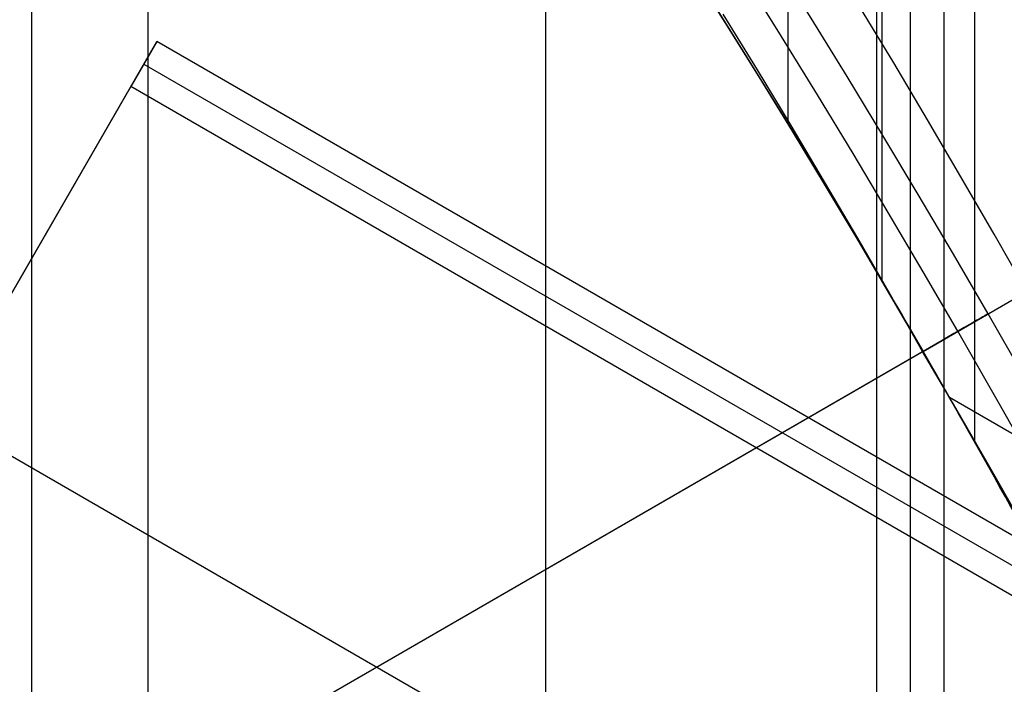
# Model space of a CAD drawing. Extents: x 19499 to 20475, y -6718 to -5871.
# Tile 52 of 60: x 20042.37 to 20048.96, y -6368.18 to -6363.74. Entities that reach past the tile are written whole.
import ezdxf

# ---------------------------------------------------------------- set-up
doc = ezdxf.new("R2010")
doc.units = 0
doc.layers.get('0').update_dxf_attribs({"linetype": 'CONTINUOUS'})
doc.layers.add('BLANCO_METALICO', color=7, linetype='CONTINUOUS')
doc.layers.add('COLOR', color=7, linetype='CONTINUOUS')

msp = doc.modelspace()

# ---------------------------------------------------------------- linework, layer by layer
for p, q in [((20042.45612619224, -6371.428438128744, 77.34362206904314), (20042.45612619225, -5871.438871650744, 77.34362206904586)), ((20043.23274743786, -6371.428438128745, 77.76656555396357), (20043.23274743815, -5871.474274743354, 77.76656555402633)), ((20045.89218524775, -6371.428438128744, 78.13689880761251), (20045.89218524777, -5872.444714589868, 78.13689880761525)), ((20048.10172094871, -5877.438871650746, 80.45597219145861), (20048.1017209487, -6371.428438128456, 80.4559721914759)), ((20048.32667200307, -5877.438871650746, 79.48160212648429), (20048.32667200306, -6371.428438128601, 79.48160212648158)), ((20048.55162305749, -5877.438871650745, 78.50723206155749), (20048.55162305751, -6371.428438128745, 78.50723206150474)), ((20047.51231863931, -6364.439833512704, 83.00895408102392), (20047.51231863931, -6360.200023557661, 83.00895408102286)), ((20048.13788688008, -6361.133881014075, 80.29932033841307), (20048.13788688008, -6365.48367449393, 80.29932033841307)), ((20048.75843072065, -6362.091957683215, 77.61144966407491), (20048.75843072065, -6366.56106946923, 77.61144966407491)), ((20035.85851178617, -6376.761025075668, 55.76924897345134), (20043.29166782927, -6363.886421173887, 52.33709039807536)), ((20043.29166782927, -6363.886421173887, 52.33709039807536), (20043.11764284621, -6364.187841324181, 50.82952022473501)), ((20471.09918162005, -6610.881204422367, 52.33709039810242), (20043.29166782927, -6363.886421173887, 52.33709039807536)), ((20043.20465533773, -6364.037131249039, 51.58330531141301), (20471.01216912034, -6611.031914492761, 51.58330531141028)), ((20043.11764284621, -6364.187841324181, 50.82952022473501), (20040.58159168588, -6368.580410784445, 51.53582294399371)), ((20470.92515662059, -6611.182624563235, 50.82952022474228), (20043.11764284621, -6364.187841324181, 50.82952022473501)), ((20048.41372702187, -6365.957210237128, 89.37470231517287), (20050.40558545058, -6364.807210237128, 89.37470231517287)), ((20048.41372702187, -6365.957210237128, 46.50000292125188), (20049.1065473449, -6365.557210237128, 46.50000292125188)), ((20030.45425899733, -6376.326113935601, 103.0887206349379), (20048.64663093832, -6365.82274309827, 89.05580518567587)), ((20032.08808897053, -6375.382821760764, 88.12500292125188), (20048.41112858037, -6365.958710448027, 88.12500292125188)), ((20048.41372702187, -6365.957210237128, 89.37470231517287), (20048.41112858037, -6365.958710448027, 88.12500292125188)), ((20048.41112858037, -6365.958710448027, 88.12500292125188), (20048.41372702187, -6365.957210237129, 79.10452541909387)), ((20048.41372702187, -6365.957210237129, 79.10452541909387), (20048.75843072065, -6366.56106946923, 77.61144966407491)), ((20048.41372702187, -6365.957210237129, 77.53186854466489), (20048.41372702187, -6365.957210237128, 46.50000292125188)), ((20052.37312172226, -6368.449017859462, 54.89007228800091), (20048.59045988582, -6366.265097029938, 54.89007228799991)), ((20041.84961726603, -6366.384126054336, 51.18267158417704), (20473.9086815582, -6615.833543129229, 51.18267158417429))]:
    msp.add_line(p, q)
at = {"extrusion": (-0.22495105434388, -7.42592876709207e-14, 0.9743700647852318)}
msp.add_lwpolyline([(6365.65021169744, 19427.3688284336), (6365.139662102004, 19427.67779683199), (6364.631116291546, 19427.99146154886), (6364.124634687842, 19428.30980361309), (6363.620277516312, 19428.63280297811), (6363.1181047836, 19428.96043852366), (6362.618176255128, 19429.2926880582), (6362.120551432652, 19429.62952832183), (6361.625289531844, 19429.97093498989), (6361.132449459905, 19430.31688267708), (6360.642089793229, 19430.66734494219), (6360.154268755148, 19431.02229429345), (6359.669044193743, 19431.38170219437), (6359.186473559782, 19431.74553907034), (6358.706613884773, 19432.11377431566), (6358.229521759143, 19432.48637630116), (6357.755253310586, 19432.86331238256), (6357.283864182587, 19433.2445489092), (6356.81540951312, 19433.63005123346), (6356.349943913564, 19434.01978372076), (6355.887521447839, 19434.41370976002), (6355.428195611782, 19434.81179177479), (6354.97201931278, 19435.21399123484), (6354.519044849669, 19435.62026866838), (6354.069323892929, 19436.03058367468), (6353.622907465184, 19436.4448949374), (6353.179845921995, 19436.86316023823), (6352.740188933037, 19437.2853364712), (6352.303985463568, 19437.71137965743), (6351.871283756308, 19438.14124496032), (6351.442131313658, 19438.57488670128), (6351.016574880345, 19439.01225837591), (6350.594660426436, 19439.45331267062), (6350.176433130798, 19439.89800147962), (6349.761937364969, 19440.34627592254), (6349.351216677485, 19440.79808636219), (6348.944313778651, 19441.25338242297), (6348.541270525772, 19441.71211300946), (6348.142127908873, 19442.17422632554), (6347.746926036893, 19442.63966989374), (6347.355704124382, 19443.10839057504), (6346.968500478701, 19443.58033458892), (6346.585352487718, 19444.05544753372), (6346.206296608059, 19444.53367440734), (6345.83136835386, 19445.01495962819), (6345.460602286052, 19445.49924705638), (6345.094032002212, 19445.98648001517), (6344.731690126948, 19446.47660131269), (6344.37360830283, 19446.96955326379), (6344.019817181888, 19447.4652777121), (6343.670346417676, 19447.96371605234), (6343.32522465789, 19448.46480925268), (6342.984479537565, 19448.96849787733), (6342.648137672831, 19449.47472210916), (6342.316224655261, 19449.98342177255), (6341.988765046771, 19450.49453635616), (6341.665782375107, 19451.00800503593), (6341.34729912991, 19451.52376669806), (6341.033336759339, 19452.04175996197), (6340.723915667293, 19452.5619232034), (6340.419055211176, 19453.08419457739), (6340.118773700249, 19453.60851204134), (6339.823088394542, 19454.13481337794), (6339.53201550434, 19454.66303621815), (6339.245570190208, 19455.19311806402), (6338.963766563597, 19455.72499631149), (6338.686617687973, 19456.25860827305), (6338.41413558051, 19456.7938912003), (6338.146331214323, 19457.33078230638), (6337.883214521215, 19457.86921878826), (6337.624794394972, 19458.40913784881), (6337.371078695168, 19458.9504767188), (6337.122074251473, 19459.4931726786), (6336.877786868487, 19460.03716307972), (6336.638221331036, 19460.58238536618), (6336.403381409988, 19461.1287770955), (6336.173269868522, 19461.67627595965), (6335.947888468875, 19462.22481980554), (6335.727237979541, 19462.77434665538), (6335.511318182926, 19463.32479472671), (6335.300127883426, 19463.87610245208), (6335.093664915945, 19464.42820849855), (6334.891926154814, 19464.98105178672), (6334.694907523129, 19465.5345715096), (6334.502604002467, 19466.088707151), (6334.315009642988, 19466.64339850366), (6334.132117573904, 19467.198585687), (6333.95392001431, 19467.75420916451), (6333.780408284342, 19468.31020976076), (6333.611572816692, 19468.86652867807), (6333.447403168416, 19469.42310751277), (6333.28788803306, 19469.97988827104), (6333.133015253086, 19470.53681338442), (6332.982771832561, 19471.09382572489), (6332.837143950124, 19471.6508686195), (6332.696116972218, 19472.20788586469), (6332.559675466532, 19472.76482174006), (6332.427803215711, 19473.32162102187), (6332.300483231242, 19473.87822899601), (6332.177697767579, 19474.43459147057), (6332.05942833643, 19474.99065478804), (6331.945655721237, 19475.54636583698), (6331.836359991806, 19476.10167206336), (6331.731520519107, 19476.65652148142), (6331.631115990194, 19477.2108626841), (6331.535124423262, 19477.76464485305), (6331.443523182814, 19478.31781776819), (6331.356288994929, 19478.87033181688), (6331.273397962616, 19479.42213800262), (6331.194825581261, 19479.97318795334), (6331.120546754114, 19480.52343392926), (6331.05053580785, 19481.07282883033), (6330.984766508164, 19481.62132620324), (6330.923212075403, 19482.16888024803), (6330.865845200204, 19482.71544582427), (6330.81263805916, 19483.26097845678), (6330.76356233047, 19483.80543434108), (6330.718589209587, 19484.34877034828), (6330.677689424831, 19484.89094402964), (6330.640833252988, 19485.43191362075), (6330.607990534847, 19485.97163804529), (6330.579130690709, 19486.5100769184), (6330.554222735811, 19487.04719054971), (6330.533235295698, 19487.58293994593), (6330.516136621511, 19488.11728681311), (6330.502894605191, 19488.65019355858), (6330.493476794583, 19489.18162329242), (6330.487850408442, 19489.71153982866), (6330.48598235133, 19490.23990768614), (6330.487781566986, 19490.75844860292), (6330.493200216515, 19491.27848183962), (6330.502269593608, 19491.79997387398), (6330.515020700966, 19492.32289052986), (6330.531484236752, 19492.84719697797), (6330.551690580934, 19493.3728577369), (6330.575669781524, 19493.89983667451), (6330.603451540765, 19494.42809700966), (6330.635065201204, 19494.95760131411), (6330.670539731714, 19495.48831151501), (6330.709903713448, 19496.02018889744), (6330.753185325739, 19496.55319410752), (6330.800412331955, 19497.08728715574), (6330.851612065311, 19497.62242742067), (6330.906811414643, 19498.158573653), (6330.966036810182, 19498.69568398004), (6331.029314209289, 19499.23371591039), (6331.096669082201, 19499.77262633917), (6331.168126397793, 19500.3123715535), (6331.243710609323, 19500.85290723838), (6331.323445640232, 19501.39418848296), (6331.407354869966, 19501.93616978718), (6331.495461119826, 19502.47880506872), (6331.587786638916, 19503.0220476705), (6331.684353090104, 19503.56585036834), (6331.7851815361, 19504.11016537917), (6331.890292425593, 19504.65494436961), (6331.999705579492, 19505.20013846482), (6332.113440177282, 19505.74569825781), (6332.231514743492, 19506.29157381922), (6332.353947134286, 19506.83771470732), (6332.48075452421, 19507.38406997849), (6332.611953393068, 19507.93058819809), (6332.747559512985, 19508.47721745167), (6332.887587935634, 19509.02390535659), (6333.032052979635, 19509.570599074), (6333.180968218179, 19510.11724532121), (6333.334346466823, 19510.66379038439), (6333.492199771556, 19511.21018013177), (6333.65453939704, 19511.75636002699), (6333.821375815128, 19512.30227514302), (6333.99271869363, 19512.84787017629), (6334.168576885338, 19513.39308946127), (6334.348958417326, 19513.93787698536), (6334.53387048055, 19514.48217640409), (6334.723319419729, 19515.02593105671), (6334.917310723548, 19515.56908398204), (6335.115849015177, 19516.11157793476), (6335.318938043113, 19516.65335540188), (6335.526580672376, 19517.19435861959), (6335.738778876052, 19517.73452959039), (6335.955533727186, 19518.27381010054), (6336.176845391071, 19518.81214173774), (6336.402713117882, 19519.34946590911), (6336.633135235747, 19519.88572385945), (6336.868109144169, 19520.42085668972), (6337.107631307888, 19520.95480537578), (6337.351697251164, 19521.48751078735), (6337.600301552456, 19522.01891370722), (6337.853437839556, 19522.54895485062), (6338.111098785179, 19523.07757488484), (6338.373276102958, 19523.60471444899), (6338.639960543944, 19524.13031417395), (6338.911141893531, 19524.65431470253), (6339.186808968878, 19525.17665670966), (6339.466949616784, 19525.69728092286), (6339.751550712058, 19526.21612814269), (6340.040598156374, 19526.73313926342), (6340.334076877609, 19527.24825529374), (6340.631970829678, 19527.76141737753), (6340.934262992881, 19528.27256681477), (6341.240935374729, 19528.78164508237), (6341.551969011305, 19529.28859385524), (6341.867343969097, 19529.79335502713), (6342.187039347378, 19530.2958707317), (6342.51103328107, 19530.7960833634), (6342.839302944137, 19531.29393559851), (6343.171824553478, 19531.78937041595), (6343.508573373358, 19532.28233111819), (6343.849523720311, 19532.77276135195), (6344.194648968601, 19533.26060512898), (6344.543921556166, 19533.74580684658), (6344.897312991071, 19534.22831130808), (6345.254793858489, 19534.70806374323), (6345.61633382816, 19535.18500982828), (6345.981901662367, 19535.65909570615), (6346.351465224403, 19536.13026800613), (6346.724991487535, 19536.59847386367), (6347.102446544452, 19537.06366093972), (6347.483795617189, 19537.52577744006), (6347.869003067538, 19537.98477213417), (6348.258032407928, 19538.44059437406), (6348.650846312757, 19538.89319411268), (6349.047406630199, 19539.34252192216), (6349.447674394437, 19539.78852901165), (6349.851609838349, 19540.23116724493), (6350.259172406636, 19540.67038915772), (6350.670320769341, 19541.10614797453), (6351.085012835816, 19541.5383976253), (6351.503205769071, 19541.96709276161), (6351.924856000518, 19542.39218877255), (6352.3499192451, 19542.81364180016), (6352.778350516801, 19543.23140875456), (6353.210104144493, 19543.64544732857), (6353.645133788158, 19544.05571601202), (6354.083392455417, 19544.46217410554), (6354.524832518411, 19544.86478173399), (6354.96940573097, 19545.26349985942), (6355.417063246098, 19545.65829029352), (6355.867755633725, 19546.04911570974), (6356.32143289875, 19546.4359396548), (6356.77804449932, 19546.81872655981), (6357.237539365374, 19547.1974417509), (6357.699865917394, 19547.5720514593), (6358.164972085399, 19547.94252283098), (6358.632805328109, 19548.30882393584), (6359.103312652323, 19548.67092377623), (6359.576440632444, 19549.02879229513), (6360.052135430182, 19549.3824003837), (6360.530342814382, 19549.73171988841), (6361.011008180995, 19550.07672361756), (6361.49407657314, 19550.4173853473), (6361.979492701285, 19550.7536798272), (6362.467200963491, 19551.08558278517), (6362.957145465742, 19551.41307093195), (6363.449270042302, 19551.73612196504), (6363.943518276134, 19552.05471457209), (6364.439833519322, 19552.36882843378)], dxfattribs=at)
at = {"extrusion": (-0.2249510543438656, 5.193090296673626e-14, 0.9743700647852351)}
msp.add_lwpolyline([(6365.957210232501, 19552.0150576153), (6365.443096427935, 19551.70746831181), (6364.93096886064, 19551.39512772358), (6364.420888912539, 19551.07805444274), (6363.912917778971, 19550.75626815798), (6363.40711644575, 19550.42978965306), (6362.903545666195, 19550.09864080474), (6362.402265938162, 19549.76284458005), (6361.903337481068, 19549.42242503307), (6361.406820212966, 19549.07740730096), (6360.912773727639, 19548.72781759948), (6360.421257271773, 19548.37368321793), (6359.932329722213, 19548.01503251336), (6359.446049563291, 19547.65189490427), (6358.962474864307, 19547.28430086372), (6358.481663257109, 19546.91228191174), (6358.003671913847, 19546.53587060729), (6357.52855752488, 19546.15510053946), (6357.056376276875, 19545.77000631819), (6356.587183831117, 19545.38062356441), (6356.121035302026, 19544.98698889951), (6355.657985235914, 19544.58913993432), (6355.198087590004, 19544.18711525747), (6354.74139571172, 19543.78095442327), (6354.287962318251, 19543.37069793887), (6353.837839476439, 19542.95638725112), (6353.391078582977, 19542.53806473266), (6352.947730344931, 19542.11577366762), (6352.507844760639, 19541.68955823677), (6352.071471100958, 19541.25946350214), (6351.638657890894, 19540.82553539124), (6351.209452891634, 19540.38782068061), (6350.783903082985, 19539.94636697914), (6350.362054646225, 19539.50122271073), (6349.943952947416, 19539.05243709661), (6349.52964252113, 19538.60006013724), (6349.119167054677, 19538.14414259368), (6348.712569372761, 19537.68473596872), (6348.309891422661, 19537.2218924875), (6347.911174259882, 19536.7556650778), (6347.516458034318, 19536.28610734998), (6347.125781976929, 19535.81327357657), (6346.739184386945, 19535.33721867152), (6346.356702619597, 19534.85799816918), (6345.978373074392, 19534.37566820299), (6345.604231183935, 19533.89028548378), (6345.234311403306, 19533.40190727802), (6344.8686472, 19532.91059138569), (6344.507271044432, 19532.41639611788), (6344.150214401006, 19531.91938027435), (6343.797507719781, 19531.41960312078), (6343.449180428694, 19530.9171243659), (6343.105260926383, 19530.41200413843), (6342.765776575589, 19529.90430296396), (6342.430753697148, 19529.39408174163), (6342.100217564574, 19528.88140172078), (6341.774192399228, 19528.36632447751), (6341.452701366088, 19527.84891189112), (6341.135766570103, 19527.32922612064), (6340.823409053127, 19526.80732958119), (6340.515648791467, 19526.28328492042), (6340.212504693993, 19525.75715499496), (6339.913994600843, 19525.22900284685), (6339.620135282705, 19524.69889168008), (6339.330942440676, 19524.16688483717), (6339.046430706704, 19523.6330457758), (6338.766613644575, 19523.0974380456), (6338.49150375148, 19522.56012526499), (6338.221112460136, 19522.02117109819), (6337.955450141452, 19521.4806392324), (6337.694526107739, 19520.93859335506), (6337.438348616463, 19520.39509713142), (6337.186924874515, 19519.85021418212), (6336.94026104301, 19519.3040080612), (6336.69836224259, 19518.75654223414), (6336.461232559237, 19518.2078800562), (6336.228875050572, 19517.65808475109), (6336.001291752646, 19517.10721938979), (6335.778483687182, 19516.55534686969), (6335.560450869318, 19516.00252989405), (6335.347192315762, 19515.4488309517), (6335.138706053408, 19514.89431229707), (6334.934989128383, 19514.33903593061), (6334.7360376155, 19513.78306357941), (6334.541846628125, 19513.22645667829), (6334.352410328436, 19512.66927635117), (6334.167721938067, 19512.11158339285), (6333.987773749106, 19511.55343825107), (6333.812557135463, 19510.99490100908), (6333.642062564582, 19510.43603136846), (6333.476279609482, 19509.87688863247), (6333.315196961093, 19509.31753168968), (6333.158802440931, 19508.75801899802), (6333.007083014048, 19508.19840856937), (6332.860024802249, 19507.6387579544), (6332.717613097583, 19507.07912422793), (6332.579832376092, 19506.51956397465), (6332.446666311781, 19505.96013327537), (6332.318097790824, 19505.40088769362), (6332.194108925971, 19504.84188226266), (6332.074681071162, 19504.28317147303), (6331.959794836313, 19503.72480926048), (6331.849430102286, 19503.1668489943), (6331.743566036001, 19502.60934346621), (6331.642181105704, 19502.05234487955), (6331.545253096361, 19501.49590483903), (6331.452759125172, 19500.94007434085), (6331.364675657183, 19500.38490376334), (6331.280978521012, 19499.83044285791), (6331.20164292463, 19499.27674074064), (6331.126643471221, 19498.72384588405), (6331.055954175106, 19498.17180610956), (6330.989548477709, 19497.62066858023), (6330.927399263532, 19497.07047979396), (6330.869478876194, 19496.52128557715), (6330.815759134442, 19495.97313107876), (6330.766211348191, 19495.4260607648), (6330.720806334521, 19494.88011841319), (6330.67951443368, 19494.33534710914), (6330.642305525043, 19493.79178924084), (6330.609149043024, 19493.24948649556), (6330.580013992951, 19492.70847985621), (6330.554868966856, 19492.16880959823), (6330.533682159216, 19491.63051528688), (6330.516421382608, 19491.09363577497), (6330.503054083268, 19490.55820920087), (6330.493547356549, 19490.02427298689), (6330.487867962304, 19489.49186383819), (6330.485982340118, 19488.96101774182), (6330.487734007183, 19488.44937446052), (6330.493009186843, 19487.93627781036), (6330.501837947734, 19487.4217599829), (6330.514250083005, 19486.90585378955), (6330.530275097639, 19486.38859266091), (6330.549942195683, 19485.87001064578), (6330.573280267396, 19485.35014240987), (6330.600317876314, 19484.8290232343), (6330.631083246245, 19484.30668901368), (6330.665604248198, 19483.78317625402), (6330.703908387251, 19483.25852207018), (6330.746022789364, 19482.73276418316), (6330.791974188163, 19482.20594091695), (6330.841788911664, 19481.67809119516), (6330.895492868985, 19481.14925453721), (6330.953111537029, 19480.61947105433), (6331.014669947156, 19480.08878144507), (6331.080192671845, 19479.55722699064), (6331.149703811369, 19479.02484954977), (6331.223226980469, 19478.49169155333), (6331.300785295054, 19477.95779599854), (6331.382401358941, 19477.42320644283), (6331.468097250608, 19476.88796699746), (6331.557894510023, 19476.35212232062), (6331.651814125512, 19475.81571761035), (6331.749876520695, 19475.27879859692), (6331.852101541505, 19474.7414115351), (6331.958508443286, 19474.20360319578), (6332.069115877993, 19473.6654208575), (6332.183941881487, 19473.12691229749), (6332.303003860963, 19472.58812578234), (6332.426318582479, 19472.04911005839), (6332.553902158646, 19471.50991434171), (6332.685770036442, 19470.97058830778), (6332.821936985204, 19470.43118208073), (6332.962417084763, 19469.89174622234), (6333.107223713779, 19469.35233172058), (6333.25636953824, 19468.81298997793), (6333.409866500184, 19468.27377279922), (6333.567725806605, 19467.73473237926), (6333.729957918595, 19467.19592129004), (6333.896572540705, 19466.65739246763), (6334.067578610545, 19466.11919919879), (6334.242984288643, 19465.5813951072), (6334.422796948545, 19465.04403413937), (6334.60702316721, 19464.50717055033), (6334.79566871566, 19463.97085888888), (6334.98873854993, 19463.43515398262), (6335.186236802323, 19462.90011092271), (6335.388166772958, 19462.36578504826), (6335.594530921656, 19461.8322319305), (6335.805330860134, 19461.29950735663), (6336.020567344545, 19460.76766731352), (6336.240240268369, 19460.23676797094), (6336.464348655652, 19459.70686566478), (6336.692890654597, 19459.17801687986), (6336.925863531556, 19458.65027823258), (6337.163263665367, 19458.12370645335), (6337.405086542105, 19457.59835836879), (6337.651326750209, 19457.07429088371), (6337.901977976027, 19456.55156096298), (6338.157032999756, 19456.0302256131), (6338.416483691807, 19455.51034186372), (6338.68032100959, 19454.99196674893), (6338.948534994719, 19454.47515728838), (6339.221114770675, 19453.95997046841), (6339.498048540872, 19453.44646322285), (6339.7793235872, 19452.93469241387), (6340.064926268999, 19452.42471481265), (6340.354842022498, 19451.91658708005), (6340.649055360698, 19451.41036574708), (6340.947549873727, 19450.90610719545), (6341.25030822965, 19450.40386763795), (6341.557312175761, 19449.90370309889), (6341.868542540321, 19449.40566939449), (6342.183979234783, 19448.90982211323), (6342.503601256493, 19448.41621659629), (6342.827386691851, 19447.92490791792), (6343.155312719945, 19447.43595086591), (6343.487355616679, 19446.94939992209), (6343.823490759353, 19446.46530924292), (6344.163692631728, 19445.98373264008), (6344.507934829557, 19445.50472356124), (6344.856190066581, 19445.02833507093), (6345.208430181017, 19444.55461983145), (6345.564626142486, 19444.08363008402), (6345.924748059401, 19443.61541762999), (6346.288765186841, 19443.15003381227), (6346.65664593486, 19442.68752949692), (6347.028357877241, 19442.22795505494), (6347.403867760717, 19441.77136034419), (6347.783141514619, 19441.31779469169), (6348.166144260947, 19440.86730687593), (6348.552840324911, 19440.41994510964), (6348.943193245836, 19439.97575702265), (6349.33716578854, 19439.53478964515), (6349.734719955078, 19439.09708939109), (6350.135816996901, 19438.66270204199), (6350.540417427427, 19438.23167273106), (6350.948481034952, 19437.80404592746), (6351.35996689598, 19437.37986542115), (6351.774833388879, 19436.95917430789), (6352.193038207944, 19436.54201497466), (6352.614538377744, 19436.12842908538), (6353.039290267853, 19435.71845756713), (6353.467249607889, 19435.31214059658), (6353.898371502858, 19434.90951758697), (6354.332610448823, 19434.51062717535), (6354.769920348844, 19434.11550721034), (6355.210254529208, 19433.72419474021), (6355.653565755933, 19433.33672600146), (6356.099806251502, 19432.95313640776), (6356.548927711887, 19432.57346053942), (6357.00088132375, 19432.19773213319), (6357.455617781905, 19431.82598407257), (6357.913087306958, 19431.45824837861), (6358.373239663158, 19431.09455620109), (6358.836024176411, 19430.73493781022), (6359.301389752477, 19430.37942258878), (6359.769284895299, 19430.02803902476), (6360.239657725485, 19429.68081470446), (6360.712455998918, 19429.33777630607), (6361.187627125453, 19428.99894959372), (6361.665118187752, 19428.66435941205), (6362.144875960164, 19428.33402968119), (6362.626846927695, 19428.00798339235), (6363.110977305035, 19427.68624260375), (6363.59721305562, 19427.36882843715)], dxfattribs=at)
for points in [[(20049.1065473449, -6365.557210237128), (20048.88812838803, -6365.173022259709), (20048.66719633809, -6364.790416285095), (20048.44376531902, -6364.409400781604), (20048.21784945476, -6364.029984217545), (20047.98946286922, -6363.652175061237)], [(20048.41112858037, -6365.958710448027), (20048.19515434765, -6365.578822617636), (20047.97669515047, -6365.200499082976), (20047.75576495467, -6364.823748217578), (20047.53237772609, -6364.448578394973), (20047.30654743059, -6364.074997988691), (20047.078288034, -6363.703015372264)], [(20052.6728796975, -6374.543710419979), (20052.5064719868, -6374.14137867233), (20052.33746169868, -6373.740091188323), (20052.16584910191, -6373.339864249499), (20051.99163446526, -6372.940714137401), (20051.81481805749, -6372.542657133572), (20051.63540014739, -6372.145709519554), (20051.4533810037, -6371.749887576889), (20051.2687608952, -6371.355207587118), (20051.08154009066, -6370.961685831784), (20050.89171885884, -6370.569338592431), (20050.6992974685, -6370.178182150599), (20050.50427618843, -6369.788232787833), (20050.30665528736, -6369.399506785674), (20050.1064350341, -6369.012020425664), (20049.90361569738, -6368.625789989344), (20049.69819754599, -6368.240831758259), (20049.49018084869, -6367.85716201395), (20049.27956587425, -6367.474797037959), (20049.06635289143, -6367.093753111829), (20048.850542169, -6366.714046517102), (20048.63213397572, -6366.335693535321), (20048.41112858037, -6365.958710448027)]]:
    msp.add_lwpolyline(points)
at = {"extrusion": (0.112475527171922, 0.1948133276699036, 0.974370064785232)}
msp.add_lwpolyline([(-20545.72119684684, -4382.985045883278), (-20546.23174644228, -4382.676077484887), (-20546.74029225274, -4382.36241276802), (-20547.24677385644, -4382.044070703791), (-20547.75113102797, -4381.721071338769), (-20548.25330376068, -4381.393435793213), (-20548.75323228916, -4381.06118625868), (-20549.25085711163, -4380.724345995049), (-20549.74611901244, -4380.382939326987), (-20550.23895908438, -4380.036991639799), (-20550.72931875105, -4379.686529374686), (-20551.21713978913, -4379.331580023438), (-20551.70236435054, -4378.972172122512), (-20552.1849349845, -4378.608335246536), (-20552.66479465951, -4378.240100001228), (-20553.14188678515, -4377.867498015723), (-20553.6161552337, -4377.490561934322), (-20554.08754436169, -4377.109325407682), (-20554.55599903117, -4376.723823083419), (-20555.02146463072, -4376.334090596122), (-20555.48388709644, -4375.940164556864), (-20555.9432129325, -4375.542082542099), (-20556.3993892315, -4375.139883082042), (-20556.85236369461, -4374.73360564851), (-20557.30208465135, -4374.323290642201), (-20557.7485010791, -4373.908979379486), (-20558.19156262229, -4373.490714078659), (-20558.63121961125, -4373.068537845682), (-20559.06742308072, -4372.642494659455), (-20559.50012478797, -4372.212629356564), (-20559.92927723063, -4371.778987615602), (-20560.35483366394, -4371.341615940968), (-20560.77674811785, -4370.900561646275), (-20561.1949754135, -4370.455872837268), (-20561.60947117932, -4370.007598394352), (-20562.02019186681, -4369.555787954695), (-20562.42709476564, -4369.100491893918), (-20562.83013801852, -4368.641761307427), (-20563.22928063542, -4368.179647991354), (-20563.6244825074, -4367.71420442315), (-20564.0157044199, -4367.245483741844), (-20564.40290806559, -4366.773539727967), (-20564.78605605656, -4366.298426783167), (-20565.16511193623, -4365.820199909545), (-20565.54004019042, -4365.338914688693), (-20565.91080625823, -4364.854627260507), (-20566.27737654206, -4364.36739430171), (-20566.63971841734, -4363.877273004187), (-20566.99780024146, -4363.384321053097), (-20567.3515913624, -4362.888596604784), (-20567.70106212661, -4362.390158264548), (-20568.0461838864, -4361.889065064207), (-20568.38692900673, -4361.38537643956), (-20568.72327087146, -4360.879152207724), (-20569.05518388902, -4360.370452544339), (-20569.38264349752, -4359.85933796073), (-20569.70562616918, -4359.345869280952), (-20570.02410941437, -4358.830107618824), (-20570.33807178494, -4358.312114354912), (-20570.64749287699, -4357.791951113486), (-20570.9523533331, -4357.269679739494), (-20571.25263484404, -4356.745362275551), (-20571.54832014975, -4356.219060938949), (-20571.83939303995, -4355.690838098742), (-20572.12583835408, -4355.160756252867), (-20572.40764198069, -4354.628878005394), (-20572.68479085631, -4354.095266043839), (-20572.95727296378, -4353.559983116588), (-20573.22507732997, -4353.023092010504), (-20573.48819402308, -4352.48465552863), (-20573.74661414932, -4351.944736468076), (-20574.00032984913, -4351.403397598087), (-20574.24933429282, -4350.86070163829), (-20574.49362167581, -4350.316711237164), (-20574.73318721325, -4349.771488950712), (-20574.96802713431, -4349.22509722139), (-20575.19813867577, -4348.677598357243), (-20575.42352007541, -4348.129054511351), (-20575.64417056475, -4347.579527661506), (-20575.86009036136, -4347.029079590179), (-20576.07128066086, -4346.477771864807), (-20576.27774362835, -4345.925665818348), (-20576.47948238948, -4345.372822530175), (-20576.67650102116, -4344.819302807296), (-20576.86880454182, -4344.265167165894), (-20577.05639890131, -4343.710475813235), (-20577.23929097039, -4343.155288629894), (-20577.41748852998, -4342.599665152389), (-20577.59100025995, -4342.043664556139), (-20577.7598357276, -4341.487345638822), (-20577.92400537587, -4340.930766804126), (-20578.08352051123, -4340.373986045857), (-20578.23839329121, -4339.817060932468), (-20578.38863671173, -4339.260048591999), (-20578.53426459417, -4338.703005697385), (-20578.67529157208, -4338.145988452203), (-20578.81173307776, -4337.589052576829), (-20578.94360532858, -4337.032253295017), (-20579.07092531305, -4336.475645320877), (-20579.19371077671, -4335.919282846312), (-20579.31198020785, -4335.363219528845), (-20579.42575282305, -4334.807508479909), (-20579.53504855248, -4334.252202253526), (-20579.63988802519, -4333.697352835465), (-20579.7402925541, -4333.143011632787), (-20579.83628412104, -4332.589229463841), (-20579.92788536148, -4332.036056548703), (-20580.01511954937, -4331.483542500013), (-20580.09801058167, -4330.931736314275), (-20580.17658296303, -4330.380686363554), (-20580.25086179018, -4329.830440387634), (-20580.32087273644, -4329.281045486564), (-20580.38664203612, -4328.732548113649), (-20580.44819646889, -4328.184994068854), (-20580.50556334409, -4327.638428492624), (-20580.55877048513, -4327.092895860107), (-20580.60784621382, -4326.548439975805), (-20580.6528193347, -4326.00510396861), (-20580.69371911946, -4325.462930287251), (-20580.73057529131, -4324.921960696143), (-20580.76341800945, -4324.382236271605), (-20580.79227785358, -4323.843797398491), (-20580.81718580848, -4323.306683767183), (-20580.83817324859, -4322.770934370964), (-20580.85527192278, -4322.236587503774), (-20580.8685139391, -4321.703680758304), (-20580.87793174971, -4321.172251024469), (-20580.88355813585, -4320.642334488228), (-20580.88542619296, -4320.113966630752), (-20580.88362697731, -4319.595425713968), (-20580.87820832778, -4319.075392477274), (-20580.86913895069, -4318.553900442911), (-20580.85638784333, -4318.030983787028), (-20580.83992430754, -4317.506677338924), (-20580.81971796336, -4316.981016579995), (-20580.79573876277, -4316.454037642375), (-20580.76795700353, -4315.925777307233), (-20580.73634334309, -4315.396273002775), (-20580.70086881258, -4314.865562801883), (-20580.66150483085, -4314.333685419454), (-20580.61822321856, -4313.800680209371), (-20580.57099621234, -4313.266587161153), (-20580.51979647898, -4312.731446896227), (-20580.46459712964, -4312.195300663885), (-20580.40537173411, -4311.658190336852), (-20580.34209433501, -4311.120158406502), (-20580.2747394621, -4310.58124797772), (-20580.20328214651, -4310.041502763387), (-20580.12769793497, -4309.500967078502), (-20580.04796290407, -4308.959685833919), (-20579.96405367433, -4308.417704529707), (-20579.87594742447, -4307.875069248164), (-20579.78362190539, -4307.331826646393), (-20579.6870554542, -4306.788023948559), (-20579.5862270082, -4306.243708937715), (-20579.48111611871, -4305.698929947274), (-20579.3717029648, -4305.153735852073), (-20579.25796836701, -4304.608176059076), (-20579.1398938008, -4304.062300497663), (-20579.01746141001, -4303.516159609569), (-20578.89065402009, -4302.969804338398), (-20578.75945515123, -4302.4232861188), (-20578.62384903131, -4301.876656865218), (-20578.48382060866, -4301.329968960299), (-20578.33935556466, -4300.783275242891), (-20578.19044032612, -4300.23662899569), (-20578.03706207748, -4299.690083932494), (-20577.87920877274, -4299.143694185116), (-20577.71686914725, -4298.597514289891), (-20577.55003272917, -4298.051599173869), (-20577.37868985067, -4297.506004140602), (-20577.20283165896, -4296.960784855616), (-20577.02245012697, -4296.415997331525), (-20576.83753806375, -4295.871697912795), (-20576.64808912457, -4295.327943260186), (-20576.45409782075, -4294.784790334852), (-20576.25555952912, -4294.242296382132), (-20576.05247050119, -4293.700518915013), (-20575.84482787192, -4293.159515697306), (-20575.63262966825, -4292.619344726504), (-20575.41587481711, -4292.080064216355), (-20575.19456315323, -4291.54173257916), (-20574.96869542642, -4291.004408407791), (-20574.73827330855, -4290.468150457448), (-20574.50329940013, -4289.933017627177), (-20574.26377723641, -4289.399068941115), (-20574.01971129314, -4288.866363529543), (-20573.77110699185, -4288.334960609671), (-20573.51797070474, -4287.804919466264), (-20573.26030975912, -4287.276299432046), (-20572.99813244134, -4286.749159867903), (-20572.73144800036, -4286.22356014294), (-20572.46026665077, -4285.699559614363), (-20572.18459957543, -4285.177217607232), (-20571.90445892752, -4284.656593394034), (-20571.61985783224, -4284.137746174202), (-20571.33081038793, -4283.62073505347), (-20571.0373316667, -4283.105619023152), (-20570.73943771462, -4282.592456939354), (-20570.43714555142, -4282.081307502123), (-20570.13047316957, -4281.572229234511), (-20569.819439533, -4281.065280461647), (-20569.50406457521, -4280.560519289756), (-20569.18436919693, -4280.058003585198), (-20568.86037526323, -4279.55779095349), (-20568.53210560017, -4279.059938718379), (-20568.19958399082, -4278.564503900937), (-20567.86283517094, -4278.071543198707), (-20567.52188482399, -4277.581112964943), (-20567.1767595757, -4277.093269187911), (-20566.82748698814, -4276.608067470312), (-20566.47409555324, -4276.125563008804), (-20566.11661468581, -4275.645810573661), (-20565.75507471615, -4275.168864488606), (-20565.38950688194, -4274.694778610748), (-20565.0199433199, -4274.223606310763), (-20564.64641705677, -4273.755400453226), (-20564.26896199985, -4273.290213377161), (-20563.88761292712, -4272.828096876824), (-20563.50240547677, -4272.369102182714), (-20563.11337613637, -4271.913279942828), (-20562.72056223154, -4271.460680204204), (-20562.3240019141, -4271.011352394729), (-20561.92373414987, -4270.565345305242), (-20561.51979870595, -4270.122707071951), (-20561.11223613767, -4269.683485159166), (-20560.70108777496, -4269.247726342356), (-20560.28639570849, -4268.815476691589), (-20559.86820277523, -4268.386781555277), (-20559.44655254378, -4267.96168554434), (-20559.0214892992, -4267.540232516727), (-20558.5930580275, -4267.122465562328), (-20558.16130439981, -4266.708426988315), (-20557.72627475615, -4266.298158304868), (-20557.28801608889, -4265.891700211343), (-20556.8465760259, -4265.489092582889), (-20556.40200281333, -4265.090374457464), (-20555.95434529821, -4264.695584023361), (-20555.50365291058, -4264.304758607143), (-20555.04997564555, -4263.917934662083), (-20554.59336404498, -4263.535147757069), (-20554.13386917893, -4263.156432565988), (-20553.67154262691, -4262.781822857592), (-20553.20643645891, -4262.411351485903), (-20552.7386032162, -4262.045050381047), (-20552.26809589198, -4261.682950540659), (-20551.79496791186, -4261.325082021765), (-20551.31927311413, -4260.971473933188), (-20550.84106572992, -4260.622154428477), (-20550.36040036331, -4260.277150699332), (-20549.87733197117, -4259.936488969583), (-20549.39191584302, -4259.600194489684), (-20548.90420758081, -4259.268291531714), (-20548.41426307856, -4258.940803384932), (-20547.92213850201, -4258.617752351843), (-20547.42789026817, -4258.299159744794), (-20546.93157502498, -4257.9850458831)], dxfattribs=at)
at = {"extrusion": (0, 0, -1)}
for centre, radius, start, end in [((-19986.97575810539, -6401.428438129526, -89.37470231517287), 70.9424557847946, 329.9999999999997, 149.9999999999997), ((-19986.97575810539, -6401.428438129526, -46.50000292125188), 70.9424557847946, 329.9999999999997, 149.9999999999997), ((-19986.97575810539, -6401.428438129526, -89.37470231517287), 70.94245578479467, 149.9999999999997, 329.9999999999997), ((-19986.97575810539, -6401.428438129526, -46.50000292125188), 70.94245578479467, 149.9999999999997, 329.9999999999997)]:
    msp.add_arc(centre, radius, start, end, dxfattribs=at)
for centre, radius, start, end in [((19986.97575810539, -6401.428438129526, 89.37470231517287), 73.2424557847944, 30.00000000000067, 210.0000000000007), ((19986.97575814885, -6401.428438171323, 88.63012703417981), 71.44457953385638, 30.0000000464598, 209.9999999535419), ((19986.97575810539, -6401.428438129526, 89.05580518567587), 71.21139006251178, 29.99999999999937, 209.9999999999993), ((19986.97575810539, -6401.428438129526, 68.68735261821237), 73.24245578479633, 30.00000000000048, 71.59230499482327), ((19986.97575810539, -6401.428438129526, 67.93735261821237), 70.94245578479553, 30.00000000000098, 73.72660024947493), ((19986.97575810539, -6401.428438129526, 89.37470231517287), 73.2424557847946, 210.0000000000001, 30.00000000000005), ((19986.97575809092, -6401.428438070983, 88.63012703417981), 71.44457953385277, 210.0000000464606, 29.99999995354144), ((19986.97575810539, -6401.428438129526, 89.05580518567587), 71.21139006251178, 209.9999999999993, 29.99999999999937), ((19986.97575810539, -6401.428438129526, 67.93735261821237), 70.94245578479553, 333.8364589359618, 30.00000000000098)]:
    msp.add_arc(centre, radius, start, end)
at = {"extrusion": (-0.9743700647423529, 5.022107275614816e-10, -0.2249510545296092)}
msp.add_arc((6578.723942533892, -4349.975682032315, -19552.36883078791), 228.3315755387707, 200.2025223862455, 201.2777337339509, dxfattribs=at)
at = {"extrusion": (-0.4999999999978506, 0.8660254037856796, -6.131418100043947e-12)}
msp.add_arc((-14179.45398762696, 88.63012706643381, -15537.28752694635), 0.505124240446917, 180.0000144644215, 269.9999940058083, dxfattribs=at)
at = {"extrusion": (-0.5000000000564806, 0.8660254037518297, -3.008249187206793e-11)}
msp.add_arc((-14179.45398568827, 88.63012596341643, -15537.28752790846), 0.5051251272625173, 122.5715922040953, 179.9999315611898, dxfattribs=at)
at = {"extrusion": (-0.224951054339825, 1.483882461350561e-12, 0.974370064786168)}
msp.add_arc((6401.889131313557, 19491.37432324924, -4434.367073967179), 70.48688979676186, 120.0794539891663, 120.64834013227, dxfattribs=at)
at = {"extrusion": (-0.4871850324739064, -0.843829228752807, 0.2249510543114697)}
msp.add_arc((20324.05930668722, 982.9249857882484, -4382.985047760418), 237.5083396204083, 19.62272159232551, 21.04790822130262, dxfattribs=at)
at = {"layer": 'BLANCO_METALICO', "extrusion": (0, 0, -1)}
for centre, radius, start, end in [((-19986.97549488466, -6401.428438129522, -170.8389899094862), 99.49999999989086, 359.9999999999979, 180.0000000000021), ((-19986.97549488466, -6401.428438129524, -170.0309014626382), 98.69999999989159, 359.9999999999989, 180.0000000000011), ((-19986.97549488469, -6401.428438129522, -167.2309014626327), 98.19999999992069, 359.9999999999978, 180.0000000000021), ((-19986.97549488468, -6401.428438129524, -168.0309014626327), 98.19999999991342, 359.9999999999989, 180.0000000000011), ((-19986.97549488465, -6401.428438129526, -171.6470783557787), 99.49999999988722, 0, 180), ((-19986.97549488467, -6401.428438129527, -169.280901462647), 99.49999999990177, 1.04744136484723e-12, 179.9999999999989), ((-19986.97549488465, -6401.428438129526, -171.6470783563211), 99.0999999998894, 0, 180), ((-19986.97549488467, -6401.428438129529, -168.5309014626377), 98.6999999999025, 2.111862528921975e-12, 179.9999999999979)]:
    msp.add_arc(centre, radius, start, end, dxfattribs=at)
at = {"layer": 'BLANCO_METALICO'}
for centre, radius, start, end in [((19986.97549488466, -6401.428438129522, 170.030901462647), 99.49999999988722, 359.9999999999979, 180.0000000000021), ((19986.97549488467, -6401.428438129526, 168.5309014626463), 99.49999999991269, 0, 180), ((19986.97549488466, -6401.428438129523, 171.6470783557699), 98.69999999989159, 359.9999999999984, 180.0000000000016), ((19986.97549488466, -6401.428438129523, 170.8389899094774), 98.69999999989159, 359.9999999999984, 180.0000000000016)]:
    msp.add_arc(centre, radius, start, end, dxfattribs=at)
at = {"layer": 'COLOR', "extrusion": (0, 0, -1)}
for centre, radius, start, end in [((-19986.97576523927, -6401.428455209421, 10.54089386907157), 152.392098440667, 333.3815781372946, 153.3815781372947), ((-19986.97576523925, -6401.428455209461, -22.44590218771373), 75.00000000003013, 63.38157813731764, 153.3815781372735), ((-19986.97576523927, -6401.428455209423, -32.97295255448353), 75.00000000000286, 63.38157813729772, 243.3815781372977), ((-19986.97576523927, -6401.428455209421, -18.68835025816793), 83.81579491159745, 333.3815781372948, 153.3815781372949), ((-19986.97576523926, -6401.428455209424, -43.50000292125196), 73.00000000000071, 63.38157813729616, 243.3815781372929), ((-19986.97576523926, -6401.428455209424, -43.50000292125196), 73.00000000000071, 63.38157813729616, 243.3815781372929), ((-19986.97576523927, -6401.428455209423, -33.3991820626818), 72.99999999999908, 63.38157813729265, 243.3815781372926), ((-19986.97576523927, -6401.428455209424, -43.50000292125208), 75.00000000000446, 63.38157813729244, 243.3815781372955), ((-19986.97576523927, -6401.428455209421, 10.54089386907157), 152.3920984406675, 153.381578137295, 333.381578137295), ((-19986.97576523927, -6401.428455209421, -17.30945272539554), 81.95014076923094, 134.1450639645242, 153.3815781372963), ((-19986.97576523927, -6401.428455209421, -18.68835025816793), 83.81579491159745, 153.3815781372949, 333.3815781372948)]:
    msp.add_arc(centre, radius, start, end, dxfattribs=at)
at = {"layer": 'COLOR'}
for centre, radius, start, end in [((19986.97576523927, -6401.428455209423, -35.79999945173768), 153, 26.61842186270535, 206.618421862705), ((19986.97576523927, -6401.428455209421, -11.46081713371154), 152.9999999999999, 26.61842186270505, 206.6184218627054), ((19986.97576523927, -6401.428455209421, -23.63040829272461), 153.0000000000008, 26.61842186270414, 206.6184218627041), ((19986.97576523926, -6401.428455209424, -10.90949982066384), 152.8342956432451, 26.61842186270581, 206.6184218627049), ((19986.97576523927, -6401.428455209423, -35.79999945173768), 150, 26.61842186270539, 206.618421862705), ((19986.97576523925, -6401.42845520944, 23.2983612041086), 73.00000000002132, 28.21016307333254, 70.02156144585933), ((19986.97576523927, -6401.428455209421, -11.46081713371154), 153, 206.6184218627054, 26.61842186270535), ((19986.97576523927, -6401.428455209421, -35.79999945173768), 153, 206.6184218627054, 26.61842186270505), ((19986.97576523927, -6401.428455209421, -23.63040829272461), 153.0000000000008, 206.618421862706, 26.61842186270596), ((19986.97576523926, -6401.428455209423, -10.90949982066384), 152.8342956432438, 206.6184218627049, 26.6184218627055), ((19986.97576523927, -6401.428455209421, -35.79999945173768), 150, 206.6184218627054, 26.61842186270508), ((19986.9757652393, -6401.428455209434, 22.44590218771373), 74.99999999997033, 296.618421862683, 26.61842186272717)]:
    msp.add_arc(centre, radius, start, end, dxfattribs=at)

doc.saveas('drawing.dxf')
